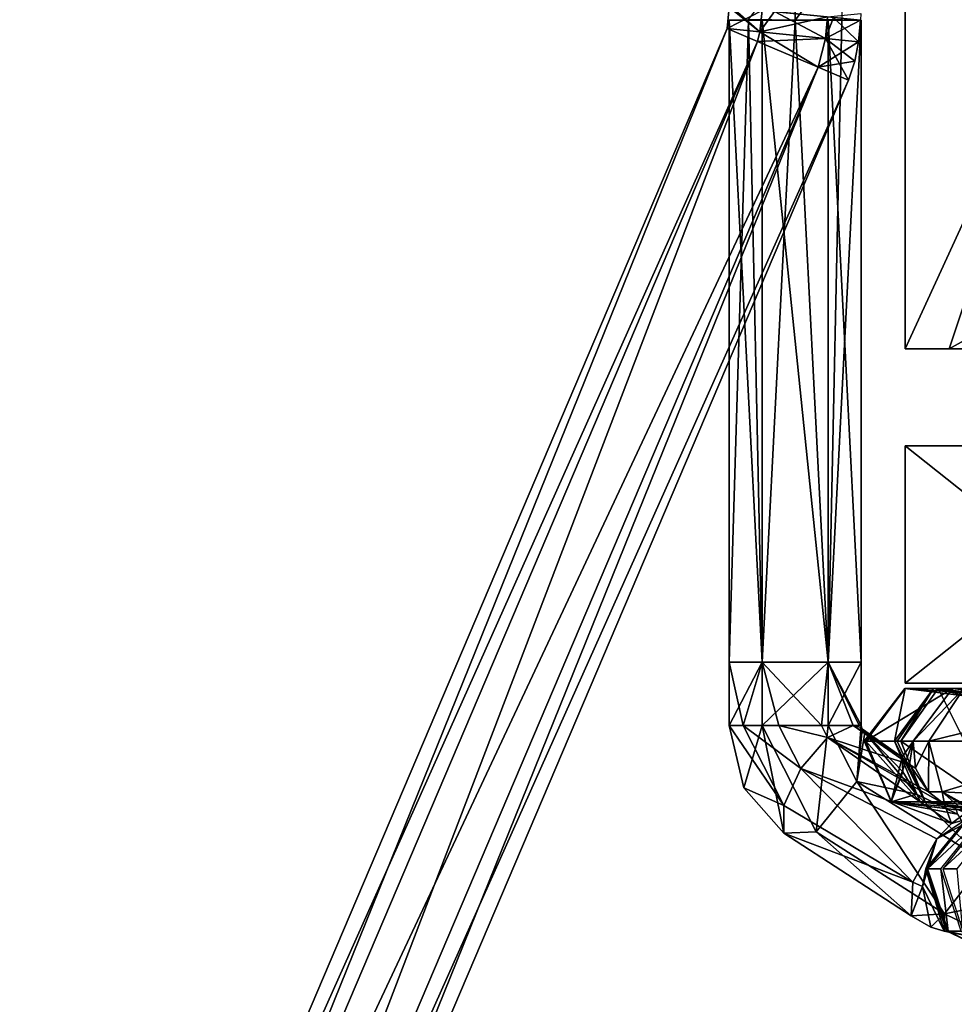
# Model space of a CAD drawing. Header units: millimetres. Extents: x -28.2 to 28.2, y -16.2 to 37.5.
# Tile 4 of 37: x -22.6 to -11.9, y 16.1 to 27.3. Entities that reach past the tile are written whole.
import ezdxf

# ---------------------------------------------------------------- set-up
doc = ezdxf.new("R2010")
doc.units = ezdxf.units.MM
doc.header["$LTSCALE"] = 65.185185
for name, color, linetype in [('11', 7, 'CONTINUOUS'), ('174', 7, 'CONTINUOUS'), ('175', 7, 'CONTINUOUS'), ('176', 7, 'CONTINUOUS'), ('177', 7, 'CONTINUOUS'), ('178', 7, 'CONTINUOUS'), ('179', 7, 'CONTINUOUS'), ('180', 7, 'CONTINUOUS'), ('19', 7, 'CONTINUOUS'), ('3', 7, 'CONTINUOUS'), ('407', 7, 'CONTINUOUS'), ('408', 7, 'CONTINUOUS'), ('409', 7, 'CONTINUOUS'), ('410', 7, 'CONTINUOUS'), ('411', 7, 'CONTINUOUS'), ('412', 7, 'CONTINUOUS'), ('413', 7, 'CONTINUOUS'), ('414', 7, 'CONTINUOUS'), ('415', 7, 'CONTINUOUS'), ('416', 7, 'CONTINUOUS'), ('417', 7, 'CONTINUOUS'), ('418', 7, 'CONTINUOUS'), ('419', 7, 'CONTINUOUS'), ('513', 7, 'CONTINUOUS'), ('515', 7, 'CONTINUOUS'), ('516', 7, 'CONTINUOUS'), ('517', 7, 'CONTINUOUS'), ('518', 7, 'CONTINUOUS'), ('519', 7, 'CONTINUOUS'), ('520', 7, 'CONTINUOUS'), ('521', 7, 'CONTINUOUS'), ('522', 7, 'CONTINUOUS'), ('523', 7, 'CONTINUOUS'), ('524', 7, 'CONTINUOUS'), ('525', 7, 'CONTINUOUS'), ('526', 7, 'CONTINUOUS'), ('527', 7, 'CONTINUOUS'), ('530', 7, 'CONTINUOUS'), ('536', 7, 'CONTINUOUS'), ('537', 7, 'CONTINUOUS'), ('7', 7, 'CONTINUOUS'), ('76', 7, 'CONTINUOUS'), ('79', 7, 'CONTINUOUS'), ('90', 7, 'CONTINUOUS'), ('92', 7, 'CONTINUOUS'), ('93', 7, 'CONTINUOUS'), ('94', 7, 'CONTINUOUS')]:
    doc.layers.add(name, color=color, linetype=linetype)

msp = doc.modelspace()

# ---------------------------------------------------------------- linework, layer by layer
at = {"layer": '11', "color": 7, "linetype": 'CONTINUOUS'}
for points in [[(-12.5, 22.5, -3.571), (-12.5, 22.5, 3.571), (-11.5, 22.5), (-12.5, 22.5, -3.571)], [(-9.101, 22.5, -9.283), (-12.5, 22.5, -3.571), (-9.304, 22.5, -6.76), (-9.101, 22.5, -9.283)], [(-12.5, 22.5, -3.571), (-11.5, 22.5), (-9.304, 22.5, -6.76), (-12.5, 22.5, -3.571)], [(-12.5, 22.5, 3.571), (-9.101, 22.5, 9.283), (-9.304, 22.5, 6.76), (-12.5, 22.5, 3.571)], [(-11.5, 22.5), (-12.5, 22.5, 3.571), (-9.304, 22.5, 6.76), (-11.5, 22.5)]]:
    msp.add_3dface(points, dxfattribs=at)
at = {"layer": '174', "linetype": 'CONTINUOUS'}
for points in [[(-22.569, 8.348, -2.5), (-22.224, 8.201, -1.85), (-14.525, 27.243, -2.5), (-22.569, 8.348, -2.5)], [(-14.525, 27.243, -2.5), (-22.224, 8.201, -1.85), (-14.18, 27.096, -1.85), (-14.525, 27.243, -2.5)], [(-22.224, 8.201, -1.85), (-21.534, 7.907, -1.85), (-14.18, 27.096, -1.85), (-22.224, 8.201, -1.85)], [(-14.18, 27.096, -1.85), (-21.534, 7.907, -1.85), (-13.49, 26.802, -1.85), (-14.18, 27.096, -1.85)], [(-21.534, 7.907, -1.85), (-21.189, 7.761, -2.5), (-13.49, 26.802, -1.85), (-21.534, 7.907, -1.85)], [(-13.49, 26.802, -1.85), (-21.189, 7.761, -2.5), (-13.145, 26.655, -2.5), (-13.49, 26.802, -1.85)]]:
    msp.add_3dface(points, dxfattribs=at)
at = {"layer": '175', "linetype": 'CONTINUOUS'}
for points in [[(-22.569, 8.348, -2.5), (-14.525, 27.243, -2.5), (-14.18, 27.096, -3.15), (-22.569, 8.348, -2.5)], [(-22.224, 8.201, -3.15), (-22.569, 8.348, -2.5), (-14.18, 27.096, -3.15), (-22.224, 8.201, -3.15)], [(-13.49, 26.802, -3.15), (-22.224, 8.201, -3.15), (-14.18, 27.096, -3.15), (-13.49, 26.802, -3.15)], [(-21.534, 7.907, -3.15), (-22.224, 8.201, -3.15), (-13.49, 26.802, -3.15), (-21.534, 7.907, -3.15)], [(-13.145, 26.655, -2.5), (-21.534, 7.907, -3.15), (-13.49, 26.802, -3.15), (-13.145, 26.655, -2.5)], [(-21.189, 7.761, -2.5), (-21.534, 7.907, -3.15), (-13.145, 26.655, -2.5), (-21.189, 7.761, -2.5)]]:
    msp.add_3dface(points, dxfattribs=at)
at = {"layer": '176', "linetype": 'CONTINUOUS'}
for points in [[(-14.525, 27.243, -2.5), (-14.18, 27.096, -1.85), (-14.152, 27.205, -1.85), (-14.525, 27.243, -2.5)], [(-14.18, 27.096, -1.85), (-13.49, 26.802, -1.85), (-14.152, 27.205, -1.85), (-14.18, 27.096, -1.85)], [(-14.152, 27.205, -1.85), (-13.49, 26.802, -1.85), (-13.405, 27.13, -1.85), (-14.152, 27.205, -1.85)], [(-13.49, 26.802, -1.85), (-13.145, 26.655, -2.5), (-13.405, 27.13, -1.85), (-13.49, 26.802, -1.85)], [(-13.405, 27.13, -1.85), (-13.145, 26.655, -2.5), (-13.072, 26.87, -2.5), (-13.405, 27.13, -1.85)], [(-13.032, 27.092, -2.5), (-13.405, 27.13, -1.85), (-13.072, 26.87, -2.5), (-13.032, 27.092, -2.5)]]:
    msp.add_3dface(points, dxfattribs=at)
at = {"layer": '177', "linetype": 'CONTINUOUS'}
for points in [[(-14.18, 27.096, -3.15), (-14.525, 27.243, -2.5), (-14.152, 27.205, -3.15), (-14.18, 27.096, -3.15)], [(-13.405, 27.13, -3.15), (-14.18, 27.096, -3.15), (-14.152, 27.205, -3.15), (-13.405, 27.13, -3.15)], [(-13.49, 26.802, -3.15), (-14.18, 27.096, -3.15), (-13.405, 27.13, -3.15), (-13.49, 26.802, -3.15)], [(-13.032, 27.092, -2.5), (-13.49, 26.802, -3.15), (-13.405, 27.13, -3.15), (-13.032, 27.092, -2.5)], [(-13.49, 26.802, -3.15), (-13.032, 27.092, -2.5), (-13.072, 26.87, -2.5), (-13.49, 26.802, -3.15)], [(-13.145, 26.655, -2.5), (-13.49, 26.802, -3.15), (-13.072, 26.87, -2.5), (-13.145, 26.655, -2.5)]]:
    msp.add_3dface(points, dxfattribs=at)
at = {"layer": '178', "linetype": 'CONTINUOUS'}
for points in [[(-14.525, 27.243, -2.5), (-14.152, 27.205, -1.85), (-14.5, 27.486, -2.5), (-14.525, 27.243, -2.5)], [(-14.5, 27.486, -2.5), (-14.152, 27.205, -1.85), (-14.491, 27.485, -2.384), (-14.5, 27.486, -2.5)], [(-14.491, 27.485, -2.384), (-14.152, 27.205, -1.85), (-14.465, 27.482, -2.271), (-14.491, 27.485, -2.384)], [(-14.465, 27.482, -2.271), (-14.152, 27.205, -1.85), (-13.987, 27.434, -1.787), (-14.465, 27.482, -2.271)], [(-14.152, 27.205, -1.85), (-13.405, 27.13, -1.85), (-13.987, 27.434, -1.787), (-14.152, 27.205, -1.85)], [(-13.987, 27.434, -1.787), (-13.405, 27.13, -1.85), (-13.316, 27.366, -1.893), (-13.987, 27.434, -1.787)], [(-13.405, 27.13, -1.85), (-13.032, 27.092, -2.5), (-13.316, 27.366, -1.893), (-13.405, 27.13, -1.85)], [(-13.316, 27.366, -1.893), (-13.032, 27.092, -2.5), (-13.008, 27.335, -2.5), (-13.316, 27.366, -1.893)]]:
    msp.add_3dface(points, dxfattribs=at)
at = {"layer": '179', "linetype": 'CONTINUOUS'}
for points in [[(-14.525, 27.243, -2.5), (-14.5, 27.486, -2.5), (-14.127, 27.448, -3.15), (-14.525, 27.243, -2.5)], [(-14.152, 27.205, -3.15), (-14.525, 27.243, -2.5), (-14.127, 27.448, -3.15), (-14.152, 27.205, -3.15)], [(-13.381, 27.373, -3.15), (-14.152, 27.205, -3.15), (-14.127, 27.448, -3.15), (-13.381, 27.373, -3.15)], [(-13.405, 27.13, -3.15), (-14.152, 27.205, -3.15), (-13.381, 27.373, -3.15), (-13.405, 27.13, -3.15)], [(-13.008, 27.335, -2.5), (-13.405, 27.13, -3.15), (-13.381, 27.373, -3.15), (-13.008, 27.335, -2.5)], [(-13.032, 27.092, -2.5), (-13.405, 27.13, -3.15), (-13.008, 27.335, -2.5), (-13.032, 27.092, -2.5)]]:
    msp.add_3dface(points, dxfattribs=at)
at = {"layer": '180', "linetype": 'CONTINUOUS'}
msp.add_3dface([(-13.008, 27.335, -2.5), (-13.381, 27.373, -3.15), (-13.002, 27.412, -2.499), (-13.008, 27.335, -2.5)], dxfattribs=at)
at = {"layer": '19', "color": 7, "linetype": 'CONTINUOUS'}
for points in [[(-12.5, 22.5, -3.571), (-12.5, 19.8, -3.571), (-12.5, 22.5, 3.571), (-12.5, 22.5, -3.571)], [(-12.5, 19.8, -3.571), (-12.5, 19.8, 3.571), (-12.5, 22.5, 3.571), (-12.5, 19.8, -3.571)]]:
    msp.add_3dface(points, dxfattribs=at)
at = {"layer": '3', "color": 7, "linetype": 'CONTINUOUS'}
for points in [[(-12.5, 22.5, -3.571), (-9.101, 22.5, -9.283), (-12.5, 19.8, -3.571), (-12.5, 22.5, -3.571)], [(-12.5, 19.8, 3.571), (-9.101, 19.8, 9.283), (-12.5, 22.5, 3.571), (-12.5, 19.8, 3.571)], [(-12.5, 22.5, 3.571), (-9.101, 19.8, 9.283), (-9.101, 22.5, 9.283), (-12.5, 22.5, 3.571)], [(-12.5, 19.8, -3.571), (-9.101, 22.5, -9.283), (-9.101, 19.8, -9.283), (-12.5, 19.8, -3.571)]]:
    msp.add_3dface(points, dxfattribs=at)
at = {"layer": '407', "linetype": 'CONTINUOUS'}
for points in [[(-12.125, 19.74, -3.184), (-11.823, 19.14, -5.373), (-12.549, 19.14, -3.335), (-12.125, 19.74, -3.184)], [(-11.424, 19.65, -2.934), (-11.399, 19.74, -5.222), (-12.125, 19.74, -3.184), (-11.424, 19.65, -2.934)], [(-11.399, 19.74, -5.222), (-11.823, 19.14, -5.373), (-12.125, 19.74, -3.184), (-11.399, 19.74, -5.222)]]:
    msp.add_3dface(points, dxfattribs=at)
at = {"layer": '408', "linetype": 'CONTINUOUS'}
for points in [[(-12.549, 19.14, -3.335), (-11.546, 18.45, -5.274), (-12.272, 18.45, -3.237), (-12.549, 19.14, -3.335)], [(-11.823, 19.14, -5.373), (-11.546, 18.45, -5.274), (-12.549, 19.14, -3.335), (-11.823, 19.14, -5.373)], [(-12.272, 18.45, -3.237), (-10.844, 18.36, -5.024), (-11.571, 18.36, -2.986), (-12.272, 18.45, -3.237)], [(-11.546, 18.45, -5.274), (-10.844, 18.36, -5.024), (-12.272, 18.45, -3.237), (-11.546, 18.45, -5.274)]]:
    msp.add_3dface(points, dxfattribs=at)
at = {"layer": '409', "linetype": 'CONTINUOUS'}
for points in [[(-12.621, 19.14, -3.055), (-12.176, 19.74, -2.985), (-12.592, 19.14, -3.197), (-12.621, 19.14, -3.055)], [(-12.176, 19.74, -2.985), (-12.549, 19.14, -3.335), (-12.592, 19.14, -3.197), (-12.176, 19.74, -2.985)], [(-12.125, 19.74, -3.184), (-12.549, 19.14, -3.335), (-12.176, 19.74, -2.985), (-12.125, 19.74, -3.184)], [(-11.44, 19.65, -2.871), (-12.125, 19.74, -3.184), (-12.176, 19.74, -2.985), (-11.44, 19.65, -2.871)], [(-11.424, 19.65, -2.934), (-12.125, 19.74, -3.184), (-11.44, 19.65, -2.871), (-11.424, 19.65, -2.934)]]:
    msp.add_3dface(points, dxfattribs=at)
at = {"layer": '410', "linetype": 'CONTINUOUS'}
for points in [[(-12.621, 19.14, -3.055), (-12.272, 18.45, -3.237), (-12.33, 18.45, -3.009), (-12.621, 19.14, -3.055)], [(-12.272, 18.45, -3.237), (-12.621, 19.14, -3.055), (-12.592, 19.14, -3.197), (-12.272, 18.45, -3.237)], [(-12.549, 19.14, -3.335), (-12.272, 18.45, -3.237), (-12.592, 19.14, -3.197), (-12.549, 19.14, -3.335)], [(-12.33, 18.45, -3.009), (-11.571, 18.36, -2.986), (-11.594, 18.36, -2.895), (-12.33, 18.45, -3.009)], [(-12.272, 18.45, -3.237), (-11.571, 18.36, -2.986), (-12.33, 18.45, -3.009), (-12.272, 18.45, -3.237)]]:
    msp.add_3dface(points, dxfattribs=at)
at = {"layer": '411', "linetype": 'CONTINUOUS'}
for points in [[(-12.501, 19.74, -0.903), (-12.621, 19.14, -3.055), (-12.945, 19.14, -0.973), (-12.501, 19.74, -0.903)], [(-12.176, 19.74, -2.985), (-12.621, 19.14, -3.055), (-12.501, 19.74, -0.903), (-12.176, 19.74, -2.985)], [(-11.765, 19.65, -0.788), (-12.176, 19.74, -2.985), (-12.501, 19.74, -0.903), (-11.765, 19.65, -0.788)], [(-11.44, 19.65, -2.871), (-12.176, 19.74, -2.985), (-11.765, 19.65, -0.788), (-11.44, 19.65, -2.871)]]:
    msp.add_3dface(points, dxfattribs=at)
at = {"layer": '412', "linetype": 'CONTINUOUS'}
for points in [[(-12.945, 19.14, -0.973), (-12.33, 18.45, -3.009), (-12.655, 18.45, -0.927), (-12.945, 19.14, -0.973)], [(-12.621, 19.14, -3.055), (-12.33, 18.45, -3.009), (-12.945, 19.14, -0.973), (-12.621, 19.14, -3.055)], [(-12.655, 18.45, -0.927), (-11.594, 18.36, -2.895), (-11.919, 18.36, -0.812), (-12.655, 18.45, -0.927)], [(-12.33, 18.45, -3.009), (-11.594, 18.36, -2.895), (-12.655, 18.45, -0.927), (-12.33, 18.45, -3.009)]]:
    msp.add_3dface(points, dxfattribs=at)
at = {"layer": '413', "linetype": 'CONTINUOUS'}
for points in [[(-12.505, 19.74, -0.596), (-12.945, 19.14, -0.973), (-12.964, 19.14, -0.756), (-12.505, 19.74, -0.596)], [(-12.952, 19.14, -0.539), (-12.505, 19.74, -0.596), (-12.964, 19.14, -0.756), (-12.952, 19.14, -0.539)], [(-12.501, 19.74, -0.903), (-12.945, 19.14, -0.973), (-12.505, 19.74, -0.596), (-12.501, 19.74, -0.903)], [(-11.766, 19.65, -0.69), (-12.501, 19.74, -0.903), (-12.505, 19.74, -0.596), (-11.766, 19.65, -0.69)], [(-11.765, 19.65, -0.788), (-12.501, 19.74, -0.903), (-11.766, 19.65, -0.69), (-11.765, 19.65, -0.788)]]:
    msp.add_3dface(points, dxfattribs=at)
at = {"layer": '414', "linetype": 'CONTINUOUS'}
for points in [[(-12.945, 19.14, -0.973), (-12.655, 18.45, -0.927), (-12.964, 19.14, -0.756), (-12.945, 19.14, -0.973)], [(-12.655, 18.45, -0.927), (-12.952, 19.14, -0.539), (-12.964, 19.14, -0.756), (-12.655, 18.45, -0.927)], [(-12.952, 19.14, -0.539), (-12.655, 18.45, -0.927), (-12.66, 18.45, -0.576), (-12.952, 19.14, -0.539)], [(-12.655, 18.45, -0.927), (-11.919, 18.36, -0.812), (-12.66, 18.45, -0.576), (-12.655, 18.45, -0.927)], [(-12.66, 18.45, -0.576), (-11.919, 18.36, -0.812), (-11.921, 18.36, -0.671), (-12.66, 18.45, -0.576)]]:
    msp.add_3dface(points, dxfattribs=at)
at = {"layer": '415', "linetype": 'CONTINUOUS'}
for points in [[(-11.96, 19.74, 3.676), (-12.952, 19.14, -0.539), (-12.407, 19.14, 3.733), (-11.96, 19.74, 3.676)], [(-12.505, 19.74, -0.596), (-12.952, 19.14, -0.539), (-11.96, 19.74, 3.676), (-12.505, 19.74, -0.596)], [(-11.222, 19.65, 3.582), (-12.505, 19.74, -0.596), (-11.96, 19.74, 3.676), (-11.222, 19.65, 3.582)], [(-11.766, 19.65, -0.69), (-12.505, 19.74, -0.596), (-11.222, 19.65, 3.582), (-11.766, 19.65, -0.69)]]:
    msp.add_3dface(points, dxfattribs=at)
at = {"layer": '416', "linetype": 'CONTINUOUS'}
for points in [[(-12.952, 19.14, -0.539), (-12.66, 18.45, -0.576), (-12.407, 19.14, 3.733), (-12.952, 19.14, -0.539)], [(-12.407, 19.14, 3.733), (-12.66, 18.45, -0.576), (-12.532, 18.96, 2.755), (-12.407, 19.14, 3.733)], [(-12.449, 18.876, 3.287), (-12.407, 19.14, 3.733), (-12.532, 18.96, 2.755), (-12.449, 18.876, 3.287)], [(-12.381, 18.835, 3.729), (-12.407, 19.14, 3.733), (-12.449, 18.876, 3.287), (-12.381, 18.835, 3.729)], [(-12.532, 18.96, 2.755), (-12.66, 18.45, -0.576), (-12.525, 18.793, 2.487), (-12.532, 18.96, 2.755)], [(-12.236, 18.565, 3.711), (-12.381, 18.835, 3.729), (-12.449, 18.876, 3.287), (-12.236, 18.565, 3.711)], [(-12.525, 18.793, 2.487), (-12.66, 18.45, -0.576), (-12.37, 18.538, 2.468), (-12.525, 18.793, 2.487)], [(-12.37, 18.538, 2.468), (-12.66, 18.45, -0.576), (-11.903, 18.31, 2.767), (-12.37, 18.538, 2.468)], [(-12.66, 18.45, -0.576), (-11.921, 18.36, -0.671), (-11.903, 18.31, 2.767), (-12.66, 18.45, -0.576)]]:
    msp.add_3dface(points, dxfattribs=at)
at = {"layer": '417', "linetype": 'CONTINUOUS'}
for points in [[(-11.834, 19.74, 4.064), (-12.407, 19.14, 3.733), (-12.229, 19.14, 4.281), (-11.834, 19.74, 4.064)], [(-11.96, 19.74, 3.676), (-12.407, 19.14, 3.733), (-11.834, 19.74, 4.064), (-11.96, 19.74, 3.676)], [(-11.181, 19.65, 3.706), (-11.96, 19.74, 3.676), (-11.834, 19.74, 4.064), (-11.181, 19.65, 3.706)], [(-11.222, 19.65, 3.582), (-11.96, 19.74, 3.676), (-11.181, 19.65, 3.706), (-11.222, 19.65, 3.582)], [(-12.407, 19.14, 3.733), (-12.381, 18.835, 3.729), (-12.229, 19.14, 4.281), (-12.407, 19.14, 3.733)], [(-12.381, 18.835, 3.729), (-12.236, 18.565, 3.711), (-12.229, 19.14, 4.281), (-12.381, 18.835, 3.729)], [(-12.229, 19.14, 4.281), (-12.236, 18.565, 3.711), (-12.077, 18.564, 4.198), (-12.229, 19.14, 4.281)], [(-12.077, 18.564, 4.198), (-12.236, 18.565, 3.711), (-12.052, 18.425, 3.838), (-12.077, 18.564, 4.198)], [(-11.603, 18.301, 3.937), (-12.077, 18.564, 4.198), (-11.671, 18.304, 3.914), (-11.603, 18.301, 3.937)], [(-11.671, 18.304, 3.914), (-12.077, 18.564, 4.198), (-11.81, 18.327, 3.891), (-11.671, 18.304, 3.914)], [(-11.81, 18.327, 3.891), (-12.077, 18.564, 4.198), (-12.052, 18.425, 3.838), (-11.81, 18.327, 3.891)]]:
    msp.add_3dface(points, dxfattribs=at)
at = {"layer": '418', "linetype": 'CONTINUOUS'}
for points in [[(-11.834, 19.74, 4.064), (-12.229, 19.14, 4.281), (-9.78, 19.74, 7.805), (-11.834, 19.74, 4.064)], [(-9.78, 19.74, 7.805), (-12.229, 19.14, 4.281), (-10.174, 19.14, 8.022), (-9.78, 19.74, 7.805)]]:
    msp.add_3dface(points, dxfattribs=at)
at = {"layer": '419', "linetype": 'CONTINUOUS'}
for points in [[(-12.229, 19.14, 4.281), (-12.077, 18.564, 4.198), (-10.174, 19.14, 8.022), (-12.229, 19.14, 4.281)], [(-10.174, 19.14, 8.022), (-12.077, 18.564, 4.198), (-9.916, 18.45, 7.88), (-10.174, 19.14, 8.022)], [(-12.077, 18.564, 4.198), (-11.603, 18.301, 3.937), (-9.916, 18.45, 7.88), (-12.077, 18.564, 4.198)]]:
    msp.add_3dface(points, dxfattribs=at)
at = {"layer": '513', "linetype": 'CONTINUOUS'}
for points in [[(-14.281, 27.346, 1.97), (-13.75, 28.032, 1.723), (-13.75, 27.338, 1.75), (-14.281, 27.346, 1.97)], [(-13.22, 27.346, 1.969), (-13.75, 27.338, 1.75), (-13.22, 28.041, 1.942), (-13.22, 27.346, 1.969)], [(-13.75, 27.338, 1.75), (-13.75, 28.032, 1.723), (-13.22, 28.041, 1.942), (-13.75, 27.338, 1.75)]]:
    msp.add_3dface(points, dxfattribs=at)
at = {"layer": '515', "linetype": 'CONTINUOUS'}
for points in [[(-14.126, 20.038, 1.851), (-14.5, 20.038, 2.501), (-14.281, 27.338, 1.97), (-14.126, 20.038, 1.851)], [(-14.5, 20.038, 2.501), (-14.5, 27.338, 2.501), (-14.281, 27.338, 1.97), (-14.5, 20.038, 2.501)], [(-13.75, 27.338, 1.75), (-14.126, 20.038, 1.851), (-14.281, 27.338, 1.97), (-13.75, 27.338, 1.75)], [(-13.376, 20.038, 1.85), (-14.126, 20.038, 1.851), (-13.75, 27.338, 1.75), (-13.376, 20.038, 1.85)], [(-13.22, 27.338, 1.969), (-13.376, 20.038, 1.85), (-13.75, 27.338, 1.75), (-13.22, 27.338, 1.969)], [(-13, 27.338, 2.499), (-13.376, 20.038, 1.85), (-13.22, 27.338, 1.969), (-13, 27.338, 2.499)], [(-13, 20.038, 2.499), (-13.376, 20.038, 1.85), (-13, 27.338, 2.499), (-13, 20.038, 2.499)]]:
    msp.add_3dface(points, dxfattribs=at)
at = {"layer": '516', "linetype": 'CONTINUOUS'}
for points in [[(-14.5, 27.338, 2.501), (-14.124, 20.038, 3.15), (-14.124, 27.338, 3.15), (-14.5, 27.338, 2.501)], [(-14.5, 27.338, 2.501), (-14.5, 20.038, 2.501), (-14.124, 20.038, 3.15), (-14.5, 27.338, 2.501)], [(-14.124, 20.038, 3.15), (-13.374, 20.038, 3.149), (-14.124, 27.338, 3.15), (-14.124, 20.038, 3.15)], [(-14.124, 27.338, 3.15), (-13.374, 20.038, 3.149), (-13.374, 27.338, 3.149), (-14.124, 27.338, 3.15)], [(-13, 20.038, 2.499), (-13, 27.338, 2.499), (-13.374, 27.338, 3.149), (-13, 20.038, 2.499)], [(-13.374, 20.038, 3.149), (-13, 20.038, 2.499), (-13.374, 27.338, 3.149), (-13.374, 20.038, 3.149)]]:
    msp.add_3dface(points, dxfattribs=at)
at = {"layer": '517', "linetype": 'CONTINUOUS'}
for points in [[(-14.5, 19.319, 2.501), (-14.126, 20.038, 1.851), (-14.126, 19.319, 1.851), (-14.5, 19.319, 2.501)], [(-14.5, 20.038, 2.501), (-14.126, 20.038, 1.851), (-14.5, 19.319, 2.501), (-14.5, 20.038, 2.501)], [(-14.126, 19.319, 1.851), (-13.376, 20.038, 1.85), (-13.376, 19.319, 1.85), (-14.126, 19.319, 1.851)], [(-14.126, 20.038, 1.851), (-13.376, 20.038, 1.85), (-14.126, 19.319, 1.851), (-14.126, 20.038, 1.851)], [(-13.376, 19.319, 1.85), (-13, 20.038, 2.499), (-13, 19.319, 2.499), (-13.376, 19.319, 1.85)], [(-13.376, 20.038, 1.85), (-13, 20.038, 2.499), (-13.376, 19.319, 1.85), (-13.376, 20.038, 1.85)]]:
    msp.add_3dface(points, dxfattribs=at)
at = {"layer": '518', "linetype": 'CONTINUOUS'}
for points in [[(-14.5, 20.038, 2.501), (-14.5, 19.319, 2.501), (-14.342, 19.319, 2.961), (-14.5, 20.038, 2.501)], [(-14.124, 20.038, 3.15), (-14.5, 20.038, 2.501), (-14.342, 19.319, 2.961), (-14.124, 20.038, 3.15)], [(-13.935, 19.319, 3.227), (-14.124, 20.038, 3.15), (-14.342, 19.319, 2.961), (-13.935, 19.319, 3.227)], [(-13.374, 20.038, 3.149), (-14.124, 20.038, 3.15), (-13.451, 19.319, 3.188), (-13.374, 20.038, 3.149)], [(-13.451, 19.319, 3.188), (-14.124, 20.038, 3.15), (-13.935, 19.319, 3.227), (-13.451, 19.319, 3.188)], [(-13.092, 19.319, 2.86), (-13.374, 20.038, 3.149), (-13.451, 19.319, 3.188), (-13.092, 19.319, 2.86)], [(-13, 20.038, 2.499), (-13.374, 20.038, 3.149), (-13, 19.319, 2.499), (-13, 20.038, 2.499)], [(-13, 19.319, 2.499), (-13.374, 20.038, 3.149), (-13.023, 19.319, 2.685), (-13, 19.319, 2.499)], [(-13.023, 19.319, 2.685), (-13.374, 20.038, 3.149), (-13.092, 19.319, 2.86), (-13.023, 19.319, 2.685)]]:
    msp.add_3dface(points, dxfattribs=at)
at = {"layer": '519', "linetype": 'CONTINUOUS'}
for points in [[(-14.5, 19.319, 2.501), (-14.126, 19.319, 1.851), (-14.333, 18.612, 2.593), (-14.5, 19.319, 2.501)], [(-14.333, 18.612, 2.593), (-14.126, 19.319, 1.851), (-13.878, 18.097, 2.842), (-14.333, 18.612, 2.593)], [(-13.878, 18.097, 2.842), (-14.126, 19.319, 1.851), (-13.511, 18.111, 2.188), (-13.878, 18.097, 2.842)], [(-14.126, 19.319, 1.851), (-13.376, 19.319, 1.85), (-13.511, 18.111, 2.188), (-14.126, 19.319, 1.851)], [(-13.511, 18.111, 2.188), (-13.376, 19.319, 1.85), (-13.051, 18.681, 2.028), (-13.511, 18.111, 2.188)], [(-13.376, 19.319, 1.85), (-13, 19.319, 2.499), (-13.051, 18.681, 2.028), (-13.376, 19.319, 1.85)], [(-13.051, 18.681, 2.028), (-13, 19.319, 2.499), (-12.989, 19.272, 2.505), (-13.051, 18.681, 2.028)], [(-12.959, 19.238, 2.521), (-13.051, 18.681, 2.028), (-12.989, 19.272, 2.505), (-12.959, 19.238, 2.521)]]:
    msp.add_3dface(points, dxfattribs=at)
at = {"layer": '520', "linetype": 'CONTINUOUS'}
for points in [[(-12.37, 18.538, 2.468), (-13.051, 18.681, 2.028), (-12.959, 19.238, 2.521), (-12.37, 18.538, 2.468)], [(-12.532, 18.96, 2.755), (-12.525, 18.793, 2.487), (-12.959, 19.238, 2.521), (-12.532, 18.96, 2.755)], [(-12.525, 18.793, 2.487), (-12.37, 18.538, 2.468), (-12.959, 19.238, 2.521), (-12.525, 18.793, 2.487)], [(-13.511, 18.111, 2.188), (-13.051, 18.681, 2.028), (-12.052, 17.178, 2.967), (-13.511, 18.111, 2.188)], [(-12.052, 17.178, 2.967), (-13.051, 18.681, 2.028), (-11.589, 17.775, 2.831), (-12.052, 17.178, 2.967)], [(-13.051, 18.681, 2.028), (-12.37, 18.538, 2.468), (-11.589, 17.775, 2.831), (-13.051, 18.681, 2.028)], [(-12.37, 18.538, 2.468), (-11.903, 18.31, 2.767), (-11.589, 17.775, 2.831), (-12.37, 18.538, 2.468)], [(-13.878, 18.097, 2.842), (-13.511, 18.111, 2.188), (-12.432, 17.155, 3.634), (-13.878, 18.097, 2.842)], [(-12.432, 17.155, 3.634), (-13.511, 18.111, 2.188), (-12.052, 17.178, 2.967), (-12.432, 17.155, 3.634)]]:
    msp.add_3dface(points, dxfattribs=at)
at = {"layer": '521', "linetype": 'CONTINUOUS'}
for points in [[(-12.449, 18.876, 3.287), (-13.092, 19.319, 2.86), (-13.381, 19.182, 3.226), (-12.449, 18.876, 3.287)], [(-13.092, 19.319, 2.86), (-12.532, 18.96, 2.755), (-13.013, 19.298, 2.691), (-13.092, 19.319, 2.86)], [(-12.449, 18.876, 3.287), (-12.532, 18.96, 2.755), (-13.092, 19.319, 2.86), (-12.449, 18.876, 3.287)], [(-12.532, 18.96, 2.755), (-12.959, 19.238, 2.521), (-13.013, 19.298, 2.691), (-12.532, 18.96, 2.755)], [(-13.686, 18.83, 3.363), (-11.974, 18.207, 4.048), (-13.381, 19.182, 3.226), (-13.686, 18.83, 3.363)], [(-11.974, 18.207, 4.048), (-12.052, 18.425, 3.838), (-13.381, 19.182, 3.226), (-11.974, 18.207, 4.048)], [(-12.052, 18.425, 3.838), (-12.236, 18.565, 3.711), (-13.381, 19.182, 3.226), (-12.052, 18.425, 3.838)], [(-12.236, 18.565, 3.711), (-12.449, 18.876, 3.287), (-13.381, 19.182, 3.226), (-12.236, 18.565, 3.711)], [(-13.879, 18.409, 3.214), (-12.411, 17.54, 4.053), (-13.686, 18.83, 3.363), (-13.879, 18.409, 3.214)], [(-12.138, 18.031, 4.138), (-11.974, 18.207, 4.048), (-13.686, 18.83, 3.363), (-12.138, 18.031, 4.138)], [(-12.411, 17.54, 4.053), (-12.138, 18.031, 4.138), (-13.686, 18.83, 3.363), (-12.411, 17.54, 4.053)], [(-13.878, 18.097, 2.842), (-12.411, 17.54, 4.053), (-13.879, 18.409, 3.214), (-13.878, 18.097, 2.842)], [(-11.81, 18.327, 3.891), (-12.052, 18.425, 3.838), (-11.974, 18.207, 4.048), (-11.81, 18.327, 3.891)], [(-13.878, 18.097, 2.842), (-12.432, 17.155, 3.634), (-12.411, 17.54, 4.053), (-13.878, 18.097, 2.842)]]:
    msp.add_3dface(points, dxfattribs=at)
at = {"layer": '522', "linetype": 'CONTINUOUS'}
for points in [[(-11.974, 18.207, 4.048), (-12.138, 18.031, 4.138), (-11.649, 18.298, 3.977), (-11.974, 18.207, 4.048)], [(-11.81, 18.327, 3.891), (-11.974, 18.207, 4.048), (-11.649, 18.298, 3.977), (-11.81, 18.327, 3.891)], [(-12.052, 17.178, 2.967), (-11.589, 17.775, 2.831), (-10.892, 17.41, 3.727), (-12.052, 17.178, 2.967)], [(-11.357, 16.842, 3.88), (-12.052, 17.178, 2.967), (-10.892, 17.41, 3.727), (-11.357, 16.842, 3.88)], [(-12.432, 17.155, 3.634), (-12.052, 17.178, 2.967), (-12.207, 17.027, 3.828), (-12.432, 17.155, 3.634)], [(-12.052, 17.178, 2.967), (-12.056, 16.982, 4.111), (-12.207, 17.027, 3.828), (-12.052, 17.178, 2.967)], [(-12.056, 16.982, 4.111), (-12.052, 17.178, 2.967), (-11.357, 16.842, 3.88), (-12.056, 16.982, 4.111)]]:
    msp.add_3dface(points, dxfattribs=at)
at = {"layer": '523', "linetype": 'CONTINUOUS'}
for points in [[(-12.056, 16.982, 4.111), (-11.357, 16.842, 3.88), (-12.028, 16.982, 4.198), (-12.056, 16.982, 4.111)], [(-12.028, 16.982, 4.198), (-11.357, 16.842, 3.88), (-11.663, 16.807, 4.077), (-12.028, 16.982, 4.198)]]:
    msp.add_3dface(points, dxfattribs=at)
at = {"layer": '524', "linetype": 'CONTINUOUS'}
for points in [[(-11.798, 18.258, 4.122), (-12.138, 18.031, 4.138), (-12.263, 17.69, 4.275), (-11.798, 18.258, 4.122)], [(-11.649, 18.298, 3.977), (-12.138, 18.031, 4.138), (-11.798, 18.258, 4.122), (-11.649, 18.298, 3.977)], [(-12.263, 17.69, 4.275), (-12.138, 18.031, 4.138), (-12.301, 17.489, 4.192), (-12.263, 17.69, 4.275)], [(-12.056, 16.982, 4.111), (-12.263, 17.69, 4.275), (-12.301, 17.489, 4.192), (-12.056, 16.982, 4.111)], [(-12.056, 16.982, 4.111), (-12.028, 16.982, 4.198), (-12.263, 17.69, 4.275), (-12.056, 16.982, 4.111)]]:
    msp.add_3dface(points, dxfattribs=at)
at = {"layer": '525', "linetype": 'CONTINUOUS'}
for points in [[(-11.785, 18.258, 4.157), (-12.263, 17.69, 4.275), (-12.244, 17.69, 4.328), (-11.785, 18.258, 4.157)], [(-11.798, 18.258, 4.122), (-12.263, 17.69, 4.275), (-11.785, 18.258, 4.157), (-11.798, 18.258, 4.122)], [(-12.263, 17.69, 4.275), (-12.028, 16.982, 4.198), (-12.244, 17.69, 4.328), (-12.263, 17.69, 4.275)], [(-12.012, 16.982, 4.242), (-12.244, 17.69, 4.328), (-12.02, 16.982, 4.22), (-12.012, 16.982, 4.242)], [(-12.244, 17.69, 4.328), (-12.028, 16.982, 4.198), (-12.02, 16.982, 4.22), (-12.244, 17.69, 4.328)]]:
    msp.add_3dface(points, dxfattribs=at)
at = {"layer": '526', "linetype": 'CONTINUOUS'}
msp.add_3dface([(-11.862, 16.982, 4.646), (-12.012, 16.982, 4.242), (-11.652, 16.807, 4.108), (-11.862, 16.982, 4.646)], dxfattribs=at)
at = {"layer": '527', "linetype": 'CONTINUOUS'}
for points in [[(-11.785, 18.258, 4.157), (-12.244, 17.69, 4.328), (-11.635, 18.258, 4.562), (-11.785, 18.258, 4.157)], [(-11.635, 18.258, 4.562), (-12.244, 17.69, 4.328), (-12.093, 17.69, 4.733), (-11.635, 18.258, 4.562)], [(-12.244, 17.69, 4.328), (-12.012, 16.982, 4.242), (-12.093, 17.69, 4.733), (-12.244, 17.69, 4.328)], [(-12.012, 16.982, 4.242), (-11.862, 16.982, 4.646), (-12.093, 17.69, 4.733), (-12.012, 16.982, 4.242)]]:
    msp.add_3dface(points, dxfattribs=at)
at = {"layer": '530', "linetype": 'CONTINUOUS'}
for points in [[(-11.907, 17.69, 5.183), (-11.455, 18.258, 4.995), (-12.073, 17.69, 4.785), (-11.907, 17.69, 5.183)], [(-12.073, 17.69, 4.785), (-11.455, 18.258, 4.995), (-11.621, 18.258, 4.597), (-12.073, 17.69, 4.785)], [(-11.845, 16.982, 4.69), (-11.907, 17.69, 5.183), (-12.073, 17.69, 4.785), (-11.845, 16.982, 4.69)]]:
    msp.add_3dface(points, dxfattribs=at)
at = {"layer": '536', "linetype": 'CONTINUOUS'}
for points in [[(-14.5, 19.319, 2.501), (-14.333, 18.612, 2.593), (-13.879, 18.409, 3.214), (-14.5, 19.319, 2.501)], [(-14.342, 19.319, 2.961), (-14.5, 19.319, 2.501), (-13.879, 18.409, 3.214), (-14.342, 19.319, 2.961)], [(-14.342, 19.319, 2.961), (-13.879, 18.409, 3.214), (-13.686, 18.83, 3.363), (-14.342, 19.319, 2.961)], [(-13.935, 19.319, 3.227), (-14.342, 19.319, 2.961), (-13.686, 18.83, 3.363), (-13.935, 19.319, 3.227)], [(-13.935, 19.319, 3.227), (-13.686, 18.83, 3.363), (-13.381, 19.182, 3.226), (-13.935, 19.319, 3.227)], [(-13.451, 19.319, 3.188), (-13.935, 19.319, 3.227), (-13.381, 19.182, 3.226), (-13.451, 19.319, 3.188)], [(-13.092, 19.319, 2.86), (-13.451, 19.319, 3.188), (-13.381, 19.182, 3.226), (-13.092, 19.319, 2.86)], [(-14.333, 18.612, 2.593), (-13.878, 18.097, 2.842), (-13.879, 18.409, 3.214), (-14.333, 18.612, 2.593)]]:
    msp.add_3dface(points, dxfattribs=at)
at = {"layer": '537', "linetype": 'CONTINUOUS'}
for points in [[(-12.138, 18.031, 4.138), (-12.411, 17.54, 4.053), (-12.301, 17.489, 4.192), (-12.138, 18.031, 4.138)], [(-12.411, 17.54, 4.053), (-12.432, 17.155, 3.634), (-12.301, 17.489, 4.192), (-12.411, 17.54, 4.053)], [(-12.432, 17.155, 3.634), (-12.207, 17.027, 3.828), (-12.301, 17.489, 4.192), (-12.432, 17.155, 3.634)], [(-12.207, 17.027, 3.828), (-12.056, 16.982, 4.111), (-12.301, 17.489, 4.192), (-12.207, 17.027, 3.828)]]:
    msp.add_3dface(points, dxfattribs=at)
at = {"layer": '7', "color": 7, "linetype": 'CONTINUOUS'}
for points in [[(-9.304, 19.8, 6.76), (-12.5, 19.8, 3.571), (-11.5, 19.8), (-9.304, 19.8, 6.76)], [(-11.5, 19.8), (-12.5, 19.8, -3.571), (-9.304, 19.8, -6.76), (-11.5, 19.8)], [(-12.5, 19.8, 3.571), (-12.5, 19.8, -3.571), (-11.5, 19.8), (-12.5, 19.8, 3.571)], [(-12.5, 19.8, -3.571), (-9.101, 19.8, -9.283), (-9.304, 19.8, -6.76), (-12.5, 19.8, -3.571)], [(-9.101, 19.8, 9.283), (-12.5, 19.8, 3.571), (-9.304, 19.8, 6.76), (-9.101, 19.8, 9.283)]]:
    msp.add_3dface(points, dxfattribs=at)
at = {"layer": '76', "color": 7, "linetype": 'CONTINUOUS'}
for points in [[(-9.101, 23.6, 9.283), (-12.5, 31, 3.571), (-12.5, 23.6, 3.571), (-9.101, 23.6, 9.283)], [(-9.101, 31, 9.283), (-12.5, 31, 3.571), (-9.101, 23.6, 9.283), (-9.101, 31, 9.283)]]:
    msp.add_3dface(points, dxfattribs=at)
at = {"layer": '79', "color": 7, "linetype": 'CONTINUOUS'}
for points in [[(-12.5, 23.6, -3.571), (-9.101, 31, -9.283), (-9.101, 23.6, -9.283), (-12.5, 23.6, -3.571)], [(-12.5, 31, -3.571), (-9.101, 31, -9.283), (-12.5, 23.6, -3.571), (-12.5, 31, -3.571)]]:
    msp.add_3dface(points, dxfattribs=at)
at = {"layer": '90', "color": 7, "linetype": 'CONTINUOUS'}
for points in [[(-12.5, 23.6, 3.571), (-12.5, 31, 3.571), (-12.5, 23.6, -3.571), (-12.5, 23.6, 3.571)], [(-12.5, 31, 3.571), (-12.5, 31, -3.571), (-12.5, 23.6, -3.571), (-12.5, 31, 3.571)]]:
    msp.add_3dface(points, dxfattribs=at)
at = {"layer": '92', "color": 7, "linetype": 'CONTINUOUS'}
for points in [[(-9.101, 23.6, 9.283), (-12.5, 23.6, 3.571), (-9.708, 23.6, 7.053), (-9.101, 23.6, 9.283)], [(-12.5, 23.6, 3.571), (-12.5, 23.6, -3.571), (-12, 23.6), (-12.5, 23.6, 3.571)], [(-9.708, 23.6, 7.053), (-12.5, 23.6, 3.571), (-12, 23.6), (-9.708, 23.6, 7.053)], [(-12.5, 23.6, -3.571), (-9.101, 23.6, -9.283), (-9.708, 23.6, -7.053), (-12.5, 23.6, -3.571)], [(-12, 23.6), (-12.5, 23.6, -3.571), (-9.708, 23.6, -7.053), (-12, 23.6)]]:
    msp.add_3dface(points, dxfattribs=at)
at = {"layer": '93', "color": 7, "linetype": 'CONTINUOUS'}
for points in [[(-9.304, 25.1, 6.76), (-12, 23.6), (-11.5, 25.1), (-9.304, 25.1, 6.76)], [(-9.708, 23.6, 7.053), (-12, 23.6), (-9.304, 25.1, 6.76), (-9.708, 23.6, 7.053)]]:
    msp.add_3dface(points, dxfattribs=at)
at = {"layer": '94', "color": 7, "linetype": 'CONTINUOUS'}
msp.add_3dface([(-12, 23.6), (-9.708, 23.6, -7.053), (-11.5, 25.1), (-12, 23.6)], dxfattribs=at)

doc.saveas('drawing.dxf')
